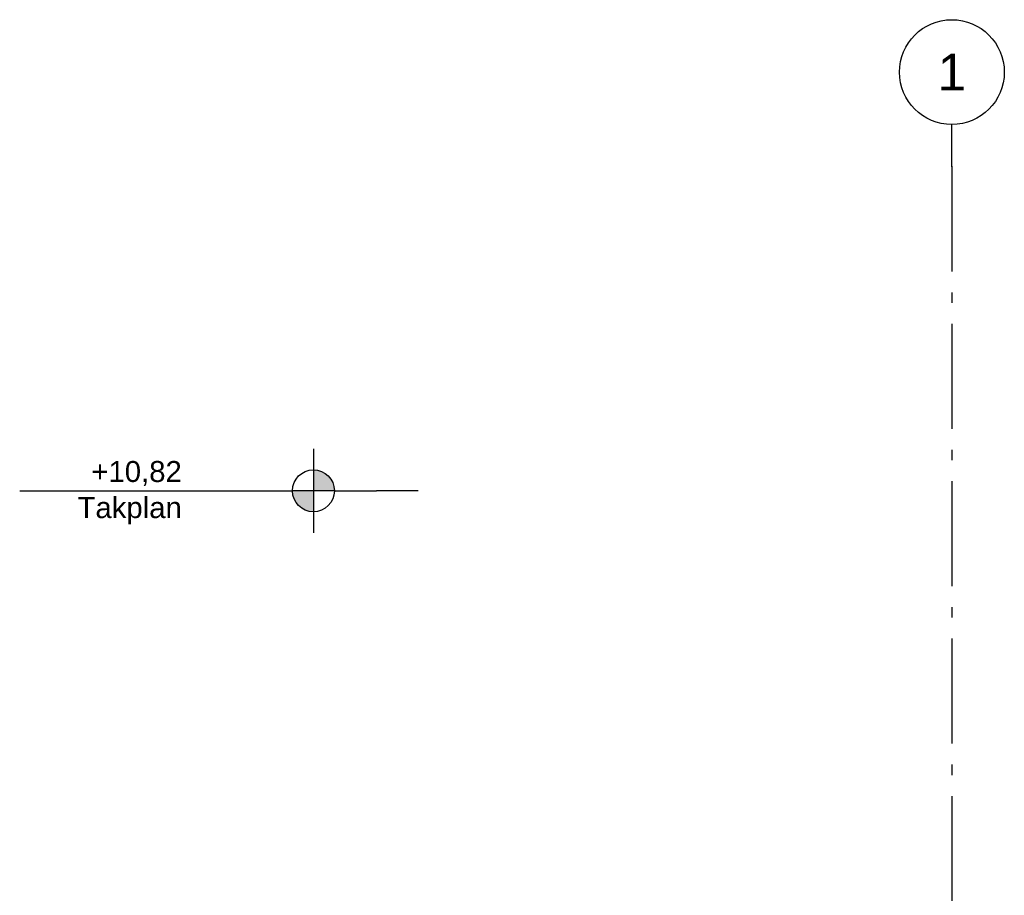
# Model space of a CAD drawing. Header units: millimetres. Extents: x -82116 to -58113, y 850 to 13065.
# Tile 12 of 78: x -82116 to -77423, y 8892 to 13065. Entities that reach past the tile are written whole.
import ezdxf
from ezdxf.enums import TextEntityAlignment as Align

# ---------------------------------------------------------------- set-up
doc = ezdxf.new("R2010")
doc.units = ezdxf.units.MM
doc.header["$LTSCALE"] = 0.5
doc.header["$MEASUREMENT"] = 0
doc.linetypes.add('Akselinje', pattern=[1500, 1000, -200, 100, -200])
doc.linetypes.add('PLINE', pattern=[0])
doc.layers.add('82-- Modullinjer', color=7, linetype='Continuous')
doc.styles.add('GENERATED_STYLE_1', font='arial.ttf')
doc.styles.add('GENERATED_STYLE_2', font='arial.ttf')

# ---------------------------------------------------------------- blocks, each defined once
blk = doc.blocks.new('Standard grid marker[1]', base_point=(-77673.2, 12565.5))
at = {"layer": '82-- Modullinjer', "linetype": 'Akselinje'}
for p, q in [((-77673.2, 12365.5), (-77673.2, 12565.5)), ((-77673.2, 12365.5), (-77673.2, 1550)), ((-77673.2, 1550), (-77673.2, 1350))]:
    blk.add_line(p, q, dxfattribs=at)
at = {"layer": '82-- Modullinjer', "linetype": 'PLINE'}
for centre in [(-77673.2, 12815.5), (-77673.2, 1100)]:
    blk.add_circle(centre, 250, dxfattribs=at)
at = {"layer": '82-- Modullinjer', "linetype": 'Akselinje'}
for p in [(-77673.2, 12365.5), (-77673.2, 12365.5), (-77673.2, 1550), (-77673.2, 1550)]:
    blk.add_point(p, dxfattribs=at)
at = {"layer": '82-- Modullinjer', "style": 'GENERATED_STYLE_1'}
for tag, p in [('AC_MarkerText_1_0', (-77673.2, 12903)), ('AC_MarkerText_1_1', (-77673.2, 1187.5))]:
    blk.add_attdef(tag, text='', height=175, rotation=360, dxfattribs=at).set_placement(p, align=Align.TOP_CENTER)

msp = doc.modelspace()

# ---------------------------------------------------------------- hatches: boundary and pattern name
at = {"linetype": 'Continuous'}
for points in [[(-80716.3, 10820), (-80616.3, 10820, 0.414214), (-80716.3, 10920)], [(-80716.3, 10820), (-80816.3, 10820, 0.414214), (-80716.3, 10720)]]:
    msp.add_hatch(color=256, dxfattribs=at).paths.add_polyline_path(points)

# ---------------------------------------------------------------- linework, layer by layer
at = {"linetype": 'PLINE'}
for p, q in [((-80716.3, 11020), (-80716.3, 10620)), ((-82116.3, 10820), (-80816.3, 10820)), ((-80616.3, 10820), (-80816.3, 10820)), ((-80616.3, 10820), (-80416.3, 10820)), ((-80316.3, 10820), (-80416.3, 10820)), ((-80216.3, 10820), (-80316.3, 10820))]:
    msp.add_line(p, q, dxfattribs=at)
msp.add_circle((-80716.3, 10820), 100, dxfattribs=at)

# ---------------------------------------------------------------- block references
at = {"layer": '82-- Modullinjer', "linetype": 'PLINE'}
ref = msp.add_blockref('Standard grid marker[1]', (-77673.2, 12565.5), dxfattribs=at)
ref.add_attrib('AC_MarkerText_1', '1', dxfattribs={"color": 7, "height": 175, "rotation": 360, "style": 'GENERATED_STYLE_1'}).set_placement((-77673.2, 12903), align=Align.TOP_CENTER)
ref.add_attrib('AC_MarkerText_1_1', '1', dxfattribs={"color": 7, "height": 175, "rotation": 360, "style": 'GENERATED_STYLE_1'}).set_placement((-77673.2, 1187.5), align=Align.TOP_CENTER)

# ---------------------------------------------------------------- texts
at = {"insert": (-81343.6, 10962.1), "char_height": 100, "attachment_point": 3, "line_spacing_factor": 1.031908, "style": 'GENERATED_STYLE_2'}
msp.add_mtext('\\A1;{\\pqr;\\pt0;\\fArial|b0|i0|c0|p0;\\W1.000000;+10,82\\P\\pqr;\\pt0;\\fArial|b0|i0|c0|p0;\\W1.000000;\\fArial|b0|i0|c0|p0;\\W1.000000;\\fArial|b0|i0|c0|p0;\\W1.000000;Takplan}', dxfattribs=at)

doc.saveas('drawing.dxf')
